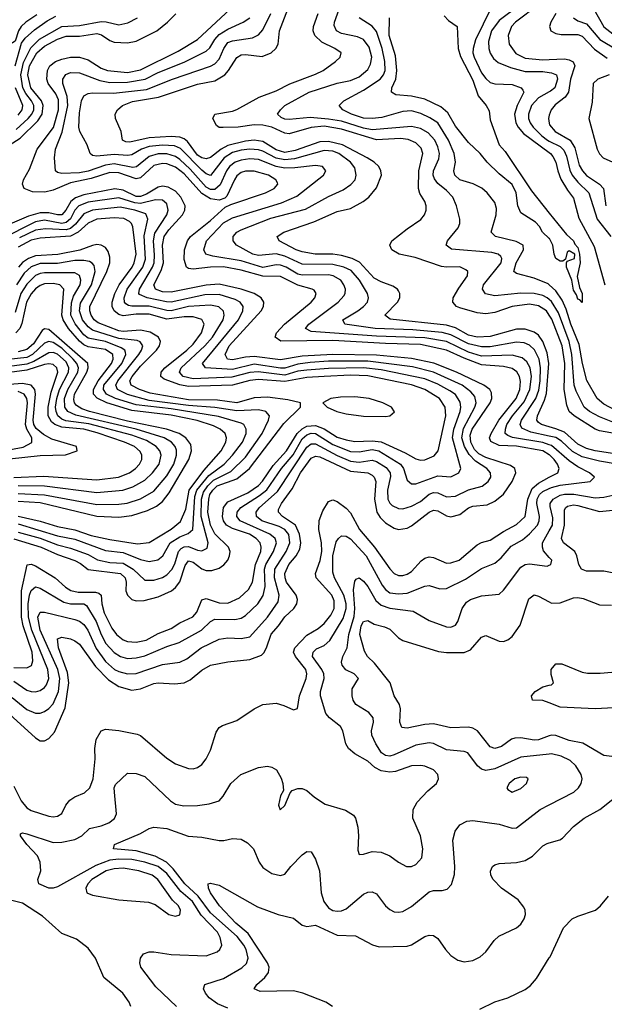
# Model space of a CAD drawing. Header units: inches. Extents: x 501365 to 657855, y 482276 to 547543.
# Tile 98 of 256: x 537577 to 540252, y 503160 to 507662. Entities that reach past the tile are written whole.
import ezdxf

# ---------------------------------------------------------------- set-up
doc = ezdxf.new("R2010")
doc.units = ezdxf.units.IN
doc.header["$MEASUREMENT"] = 0
doc.layers.add('A5530', color=7, linetype='Continuous')
doc.layers.add('A5540', color=7, linetype='Continuous')

msp = doc.modelspace()

# ---------------------------------------------------------------- linework, layer by layer
at = {"layer": 'A5530', "color": 5}
for points, elevation in [([(540000, 507783.8), (539990.6, 507770), (539950, 507729.7), (539845.9, 507650), (539827.4, 507630), (539812.1, 507590), (539816.5, 507550), (539847.5, 507507.5), (539890, 507485.2), (539970, 507477.5), (540000, 507479.1)], 1880), ([(539867.1, 507730), (539770, 507657.5), (539735.5, 507610), (539721.9, 507561.9), (539722.8, 507530), (539729.1, 507509.1), (539744.4, 507484.4), (539766, 507466), (539822.5, 507442.5), (539890, 507424.6), (539970, 507424.7), (540000, 507420.3)], 1860), ([(537656.2, 507683.8), (537605, 507650), (537583.5, 507630), (537571.6, 507610), (537555.9, 507564.1), (537531.3, 507548.7), (537510, 507548.7), (537490, 507560), (537470, 507582.6), (537413.7, 507690)], 2060), ([(537499.2, 507070), (537579.9, 507120.1), (537660.6, 507199.4), (537680.2, 507230), (537684.3, 507270), (537676.3, 507290), (537627.4, 507350), (537615, 507410), (537621.5, 507450), (537655, 507510), (537690, 507539.9), (537750, 507572.4), (537790, 507586.5), (537850, 507586.9), (537930, 507597.7), (537951.7, 507591.7), (537990, 507565.7), (538010, 507559.3), (538070, 507555.3), (538110, 507563.9), (538204, 507610), (538253.9, 507650), (538291.3, 507688.7)], 2020), ([(540000, 505671.6), (539970, 505689.7), (539850, 505711.8), (539770, 505714.3), (539733, 505733), (539726.3, 505750), (539733.2, 505770), (539769.7, 505830), (539847.7, 505930), (539864.4, 505970), (539867.4, 506007.4), (539863.2, 506030), (539851.3, 506051.3), (539830, 506066.5), (539790, 506075.2), (539690, 506083.2), (539610, 506113.3), (539530, 506151.1), (539410, 506176.9), (539250, 506180.3), (539010, 506194.5), (538772.4, 506192.4), (538745.2, 506210), (538752.3, 506230), (538788.6, 506270), (538911.1, 506370), (538927.1, 506390), (538934, 506410), (538924.2, 506424.2), (538915.8, 506430), (538850, 506447.5), (538770, 506487.8), (538690, 506488.4), (538590, 506516.4), (538510, 506531.5), (538449.2, 506530.8), (538370, 506521.5), (538350, 506523.5), (538340.8, 506530), (538330, 506564.5), (538330.7, 506610), (538344.2, 506650), (538358.9, 506670), (538450, 506742.9), (538516.3, 506803.7), (538542.9, 506817.1), (538702, 506870), (538741.8, 506890), (538758.5, 506910), (538756, 506916), (538748.8, 506930), (538714.8, 506950), (538650, 506968.7), (538610, 506969.1), (538590, 506962.7), (538570, 506947.1), (538559.2, 506930), (538524.7, 506855.3), (538515, 506845), (538490, 506835.8), (538450, 506841.8), (538410, 506866.9), (538330, 506956.8), (538290, 506987.7), (538250, 507002.6), (538230, 507004.3), (538190, 506995.4), (538130, 506939.1), (538110, 506934.6), (538030, 506961.6), (537990, 506962.4), (537904.4, 506935.6), (537810, 506915.2), (537730, 506881.4), (537692.6, 506872.6), (537635, 506875), (537597.7, 506890), (537589.3, 506910), (537593.9, 506930), (537622.4, 506977.6), (537656.6, 507070), (537731.6, 507168.4), (537755.1, 507250), (537755.2, 507295.2), (537741.9, 507321.9), (537707.3, 507370), (537701.9, 507390), (537703.9, 507430), (537714.9, 507450), (537740.7, 507470), (537770, 507481.8), (537810, 507489.5), (537850, 507490.9), (537890, 507478.5), (537950, 507439.9), (537978.9, 507430), (538070, 507420.5), (538130, 507431.8), (538302.3, 507517.7), (538390, 507571.3), (538539.9, 507710)], 1980), ([(540000, 505757.2), (539915.5, 505775.5), (539873.9, 505793.9), (539866.4, 505810), (539872.8, 505830), (539938.8, 505930), (539951.8, 505968.2), (539958.2, 506010), (539959.8, 506070), (539953, 506110), (539932.5, 506152.5), (539910, 506173.9), (539884.3, 506184.3), (539850, 506187.9), (539730, 506166.5), (539690, 506165.6), (539630, 506178.9), (539550, 506220.7), (539510, 506231.4), (539375.8, 506244.2), (539202.9, 506250), (539065.1, 506270), (539054.8, 506290), (539123.9, 506330), (539149.2, 506350), (539167.8, 506370), (539173.2, 506390), (539168.3, 506410), (539131.3, 506470), (539094.1, 506514.1), (539060.2, 506530), (539010, 506542.5), (538870, 506544.2), (538790, 506580.8), (538750, 506591), (538670, 506582.7), (538644.3, 506590), (538568.9, 506630), (538553.3, 506650), (538552.9, 506670), (538570.7, 506690), (538590, 506700.9), (538725.5, 506754.5), (538884.6, 506795.4), (538990, 506852.7), (539056.9, 506883.1), (539092.3, 506907.7), (539111.1, 506930), (539116.9, 506950), (539110, 506984), (539090.4, 507010), (539037.3, 507050), (539010, 507060.3), (538970, 507063.9), (538834.2, 507025.8), (538790, 507020.7), (538750, 507029), (538690, 507061.1), (538670, 507067.1), (538630, 507068.9), (538590, 507064.3), (538550, 507053.8), (538512.7, 507030), (538450, 506949.5), (538430, 506957.1), (538410, 506973.9), (538312.1, 507072.1), (538285, 507085), (538230, 507088.1), (538170, 507081.9), (538134.3, 507070), (538090, 507043.1), (538070, 507039.9), (538010, 507044.6), (537930, 507037.1), (537910, 507040.2), (537898.9, 507050), (537885, 507090), (537852.9, 507150), (537847.3, 507170), (537850, 507236.3), (537859.6, 507290), (537870, 507312.9), (537890, 507323.9), (537910, 507326.9), (538006.2, 507326.2), (538157.2, 507342.8), (538276.5, 507390), (538450, 507448.6), (538470, 507460.3), (538490, 507481.5), (538510.3, 507530), (538530, 507557.1), (538550, 507565.6), (538641.7, 507578.3), (538670, 507592), (538690, 507614.8), (538725.6, 507690)], 1940), ([(540000, 505799.9), (539964.5, 505810), (539950, 505820.4), (539943.1, 505830), (539945.3, 505850), (539978.5, 505921.5), (539987, 505953), (539997.7, 506090), (539990, 506139.1), (539970.9, 506190), (539950, 506218.4), (539930, 506233.5), (539890, 506246.8), (539850, 506247), (539730, 506213.1), (539670, 506210.6), (539630, 506218.7), (539570, 506252.1), (539530, 506264.2), (539271.7, 506291.7), (539247.1, 506310), (539305, 506370), (539316.1, 506390), (539316, 506410), (539310, 506422), (539305.3, 506430), (539283.5, 506443.5), (539230, 506462.6), (539199.2, 506479.2), (539132.2, 506552.2), (539097.6, 506570), (539050, 506583.7), (539010, 506588.9), (538928.8, 506588.8), (538870, 506600.1), (538841.3, 506610), (538763.9, 506650), (538755.1, 506670), (538785.4, 506690), (538922.8, 506737.2), (539030, 506784), (539090, 506798.7), (539148.9, 506830), (539174.7, 506850), (539210, 506892.2), (539231.5, 506950), (539229.3, 506970), (539219.5, 506990), (539198.3, 507010), (539166.1, 507030), (539053.1, 507090), (538990, 507104.9), (538950, 507102.5), (538837.1, 507062.9), (538790, 507053.9), (538750, 507066.3), (538690, 507103.9), (538650, 507110.2), (538610, 507106), (538530, 507086.7), (538499.2, 507070), (538450, 507031.9), (538430, 507025.3), (538410, 507029.2), (538390, 507042.9), (538344.5, 507104.5), (538330, 507117.2), (538310, 507125.2), (538270, 507127.1), (538170, 507120.9), (538081.2, 507101.2), (538062.4, 507102.4), (538047.3, 507110), (538042, 507150), (538014.8, 507210), (538014.6, 507230), (538024.4, 507250), (538048.1, 507270), (538093.1, 507286.9), (538212.4, 507307.6), (538390, 507366.9), (538470, 507381.4), (538515, 507410), (538532.9, 507430), (538570, 507488.9), (538590, 507500.3), (538610, 507502.7), (538686.1, 507493.9), (538727.1, 507510), (538749.2, 507530), (538759.9, 507550), (538766.3, 507610), (538803.3, 507710)], 1920), ([(540000, 506310.4), (539987, 506330), (539950, 506353.8), (539910, 506360.6), (539830, 506350.5), (539750, 506323), (539710, 506316), (539670, 506321.8), (539590, 506343.8), (539575.3, 506350), (539558.4, 506370), (539560.8, 506390), (539585.5, 506434.5), (539625.2, 506490), (539627.1, 506510), (539618.3, 506518.3), (539590, 506531.5), (539530.1, 506529.9), (539506.2, 506533.8), (539385.9, 506574.1), (539313.6, 506590), (539279.8, 506610), (539269.8, 506630), (539279.8, 506650), (539350, 506705.7), (539412.7, 506747.3), (539429, 506770), (539436, 506790), (539436.8, 506810), (539430.6, 506830), (539407, 506867), (539401.6, 506890), (539403.4, 506970), (539420.6, 507050), (539414.1, 507074.1), (539390, 507098.7), (539354, 507114), (539318.6, 507118.6), (539210, 507111.8), (539050, 507161.2), (538970, 507174.1), (538910.9, 507169.1), (538810, 507140.1), (538790, 507143.4), (538730.6, 507170.6), (538690, 507179.9), (538650, 507180.8), (538576.3, 507170), (538508.1, 507168.1), (538489.1, 507169.1), (538477.7, 507177.7), (538461.2, 507210), (538469.8, 507230), (538550, 507243.8), (538570, 507251.3), (538672, 507308), (538750, 507337), (538812.2, 507367.8), (538930, 507411.8), (538965, 507430), (539021.4, 507470), (539043.5, 507490), (539047.3, 507510), (539019.1, 507530), (538959, 507559), (538926.9, 507590), (538919.7, 507610), (538920.5, 507630), (538942.5, 507690)], 1880), ([(540000, 506381.5), (539990, 506390.6), (539970, 506400.8), (539930, 506408.9), (539870, 506411.9), (539750, 506398.5), (539707.8, 506407.8), (539693.6, 506430), (539699.6, 506450), (539779.3, 506550), (539783.4, 506570), (539778.4, 506578.4), (539765.7, 506590), (539736.6, 506596.6), (539552.3, 506612.3), (539528.2, 506630), (539534.5, 506650), (539582.3, 506710), (539590.9, 506730), (539590.9, 506750), (539574.9, 506810), (539558, 506850), (539530, 506880.5), (539490, 506912.3), (539474.1, 506934.1), (539468.8, 506950), (539469.9, 506970), (539494.3, 507025.7), (539497.2, 507050), (539490, 507080.3), (539475.9, 507110), (539445, 507145), (539410, 507163.7), (539370, 507173), (539190, 507158.1), (539150, 507165.2), (539050, 507197.5), (538990, 507207.5), (538906.3, 507213.7), (538810, 507205.1), (538790, 507207.3), (538773.9, 507213.9), (538757.2, 507230), (538769.8, 507250), (538790.7, 507270), (538901.2, 507330), (539030, 507371.5), (539090, 507382.9), (539130, 507399.9), (539170, 507433.4), (539182.4, 507457.6), (539187.5, 507490), (539176.2, 507536.2), (539150.4, 507570.4), (539122.9, 507582.9), (539050, 507597.9), (539025.7, 507610), (539015.4, 507635.4), (539016.7, 507650), (539038.7, 507710)], 1860), ([(539732.2, 507712.2), (539662.7, 507570), (539651.4, 507530), (539650.4, 507510), (539655.9, 507490), (539690, 507419), (539710, 507392.1), (539730, 507374.9), (539750, 507368.4), (539830, 507364.8), (539870.4, 507350.4), (539879.3, 507339.3), (539883.6, 507330), (539852.5, 507270), (539840.7, 507230), (539846.2, 507190), (539856.8, 507170), (539881.7, 507141.7), (540000, 507053.6)], 1840), ([(537555.9, 507450), (537585.1, 507554.9), (537602.2, 507577.8), (537644.3, 507615.7), (537703.5, 507656.5), (537742.7, 507677.3)], 2060), ([(537560.5, 507159.5), (537615.9, 507210), (537632.6, 507230), (537641.7, 507250), (537641.4, 507270), (537631.6, 507290), (537604.6, 507324.6), (537591.4, 507350), (537581.9, 507410), (537593.9, 507466.1), (537627.8, 507532.2), (537667.7, 507572.3), (537770, 507630.3), (537850, 507634.5), (537950, 507653.1), (537972.3, 507652.3), (538030, 507637.9), (538072.3, 507647.7), (538116.5, 507670)], 2040), ([(540000, 505718.3), (539970, 505728.5), (539832, 505752), (539810, 505759.7), (539798.7, 505770), (539798.9, 505790), (539805.6, 505810), (539832, 505850), (539885.3, 505914.6), (539911.4, 505970), (539917.7, 506030), (539912.4, 506070), (539897.7, 506097.7), (539876.1, 506116.1), (539830, 506127.6), (539690, 506123.3), (539630, 506141.3), (539530, 506190.2), (539430, 506206.6), (539210, 506214), (538910, 506236.2), (538884.6, 506250), (538900.5, 506270), (539033.6, 506370), (539060.5, 506399.5), (539066.6, 506410), (539067.3, 506430), (539060.4, 506450), (539046.4, 506470), (539010.7, 506490), (538990, 506494.4), (538870, 506492.9), (538850, 506498.4), (538796.2, 506530), (538770, 506539.3), (538750, 506540.5), (538690, 506528.9), (538590, 506558.7), (538460.4, 506580.4), (538428.4, 506590), (538419.6, 506610), (538430.9, 506650), (538510, 506732.4), (538550, 506755.3), (538775.2, 506824.8), (538845.1, 506854.9), (538967.6, 506950), (538977.2, 506970), (538962.4, 506990), (538930, 506995.1), (538836.4, 506983.6), (538790, 506982.9), (538750, 506991), (538670, 507021.8), (538630, 507024.7), (538590, 507019.8), (538562.1, 507010), (538537.4, 506990), (538523.6, 506970), (538493.8, 506906.2), (538470, 506885.5), (538450, 506885.9), (538430, 506896), (538357.7, 506977.7), (538310, 507023.1), (538290, 507036.1), (538250, 507048.2), (538210, 507047.6), (538170, 507036.7), (538111, 506989), (538094.4, 506985.6), (538010, 507002.6), (537970, 506996.8), (537890, 506968.6), (537850, 506961.4), (537770, 506957.8), (537750, 506962.6), (537740.8, 506970), (537736.5, 507030), (537740.4, 507070), (537772, 507148), (537797.6, 507270), (537793.9, 507310), (537774.1, 507370), (537775, 507390), (537788.6, 507411.4), (537810, 507420.1), (537850, 507418.9), (537943.8, 507383.8), (537990, 507374.5), (538070, 507376), (538150.9, 507389.1), (538210, 507420.1), (538330, 507466.7), (538430, 507517.8), (538446.6, 507533.4), (538469.4, 507570.6), (538490, 507594.2), (538530, 507618.8), (538599.8, 507650), (538629.3, 507670.7)], 1960), ([(540000, 506449.5), (539994.5, 506454.5), (539930, 506479.9), (539850, 506500.6), (539837.2, 506510), (539848.5, 506550), (539882, 506610), (539880.7, 506630), (539847.7, 506647.7), (539754.3, 506670), (539733.6, 506690), (539757.2, 506770), (539758.2, 506798.2), (539750, 506826.3), (539715, 506870), (539691.1, 506891.1), (539651.5, 506911.5), (539590, 506929.4), (539567.7, 506950), (539562.7, 506970), (539570.3, 507010), (539564.2, 507050), (539538.6, 507110), (539489.5, 507189.5), (539453.5, 507213.5), (539412, 507232), (539370, 507244.1), (539330, 507241.6), (539234.1, 507214.1), (539190, 507209.2), (539150, 507211.6), (539094.6, 507230), (539055.6, 507250), (539038.9, 507270), (539060.3, 507290), (539150, 507339.7), (539226.7, 507390), (539241.9, 507410), (539248.3, 507430), (539246.9, 507470), (539235.7, 507530), (539210, 507607.8), (539190, 507631.5), (539129.9, 507670)], 1840), ([(540000, 506661.4), (539968, 506690), (539955.3, 506715.3), (539936.5, 506736.5), (539870, 506779.1), (539856.3, 506810), (539848.4, 506870), (539830, 506908.2), (539770, 506956.8), (539715.3, 507010), (539683.1, 507050), (539630, 507099.8), (539570, 507175.5), (539535.7, 507235.7), (539502.9, 507262.9), (539430, 507298.1), (539370, 507311.7), (539297.8, 507317.8), (539278, 507330), (539279.9, 507350), (539297.8, 507390), (539303.1, 507430), (539295.7, 507495.7), (539267.9, 507590), (539269.5, 507669.5)], 1820), ([(539518.8, 507678.8), (539538.2, 507658.2), (539577.7, 507630), (539582.4, 507530), (539593.5, 507493.5), (539650, 507384.6), (539673.9, 507313.9), (539710.5, 507270), (539725.2, 507245.2), (539730, 507204), (539771, 507090), (539798.3, 507058.3), (539918.6, 506878.6), (540000, 506777.3)], 1820), ([(537570, 507225.5), (537587.9, 507250), (537591.5, 507270), (537557.6, 507350)], 2060), ([(540000, 507331.2), (539950, 507304.3), (539917.8, 507270), (539904.3, 507230), (539905.1, 507210), (539912.2, 507190), (539925.6, 507170), (539965.6, 507130), (539992.1, 507110), (540000, 507106.1)], 1860), ([(540000, 507224.4), (539995.5, 507210), (540000, 507187.8)], 1880), ([(537530, 504487), (537650, 504378), (537670, 504365), (537690, 504364.4), (537710, 504374.4), (537736, 504404), (537784.9, 504515.1), (537802.5, 504630), (537796.1, 504676.1), (537754.9, 504790), (537750, 504830.2), (537770, 504839), (537810, 504831.3), (537830, 504821.7), (537850, 504806.7), (537924.3, 504704.3), (537982.7, 504642.7), (538030, 504612.8), (538090, 504596.2), (538130, 504601.7), (538190, 504626.2), (538210, 504630.1), (538284.9, 504624.9), (538330, 504629.7), (538356.7, 504643.3), (538410, 504687.5), (538450, 504709.6), (538530, 504726.2), (538630, 504736.8), (538683.5, 504756.5), (538693.8, 504766.2), (538706.6, 504790), (538727.2, 504852.8), (538761.1, 504890), (538789.3, 504930.7), (538830.9, 504970), (538844.9, 504990), (538847.6, 505010), (538841.2, 505030), (538797.5, 505090), (538790.8, 505110), (538790.2, 505130), (538807.7, 505170), (538841.8, 505210), (538859.1, 505240.9), (538863.5, 505270), (538857.6, 505310), (538838.7, 505350), (538779, 505390), (538760.4, 505410), (538761.5, 505421.5), (538774.8, 505450), (538824.2, 505515.8), (538861.5, 505590), (538910, 505657.5), (538930, 505666.5), (538950, 505663.2), (539090, 505597.4), (539169.4, 505589.4), (539190, 505578.8), (539198.5, 505570), (539205.6, 505550), (539200.2, 505470), (539211.4, 505410), (539225.6, 505385.6), (539250, 505361.6), (539290, 505336.6), (539310, 505331), (539350, 505336.3), (539370, 505347.2), (539450, 505409.2), (539470, 505419.4), (539490, 505416.5), (539530, 505392.9), (539550, 505389.2), (539590, 505399.6), (539630, 505429.1), (539650, 505437.9), (539716, 505444), (539750, 505460.8), (539790, 505492.4), (539830, 505549.5), (539846.8, 505590), (539841.9, 505610), (539822.6, 505622.6), (539710, 505659.9), (539676.9, 505676.9), (539657.1, 505697.1), (539640.7, 505730), (539638.3, 505761.7), (539647.2, 505790), (539729.9, 505910), (539736.8, 505930), (539735.2, 505955.2), (539727.1, 505970), (539700.2, 505990), (539575.5, 506050), (539471, 506091), (539370, 506112.7), (539210, 506127.1), (539010, 506130.9), (538870, 506123.8), (538770, 506106.3), (538650, 506121.9), (538610, 506119), (538550, 506106.1), (538527.2, 506110), (538516.4, 506130), (538535.7, 506170), (538681, 506330), (538692.2, 506350), (538693.6, 506370), (538681.9, 506390), (538649.2, 506410), (538590, 506430), (538490, 506451.7), (538430, 506448.1), (538270, 506415.4), (538230, 506417.3), (538198.8, 506430), (538190.7, 506450), (538224.6, 506515.4), (538234.8, 506550), (538230.6, 506630), (538238.2, 506670), (538259.2, 506700.8), (538322.3, 506770), (538332.8, 506790), (538334.4, 506810), (538315, 506850), (538290, 506877.5), (538256, 506896), (538230, 506900.2), (538210, 506896.3), (538156.6, 506863.4), (538130, 506853.2), (538110, 506853.8), (538050, 506881.9), (538012.3, 506887.7), (537870, 506860.4), (537832.6, 506847.4), (537810.6, 506830), (537788.1, 506790), (537770, 506769.5), (537750, 506768.7), (537710, 506778.1), (537670, 506777.9), (537617.5, 506762.5), (537510, 506718.1)], 2020), ([(537542.4, 504562.4), (537610, 504507.4), (537650, 504491.1), (537670, 504491.2), (537690, 504497.7), (537710, 504511.8), (537730, 504534.2), (537755, 504590), (537760, 504650), (537750.8, 504690.8), (537670, 504870.7), (537660.3, 504930), (537670, 504952.1), (537690, 504952.4), (537830, 504919.4), (537850, 504911), (537870, 504895.8), (537889, 504870), (537926.6, 504786.6), (537970, 504727.1), (538011.2, 504691.2), (538030, 504680.9), (538070, 504670.7), (538110, 504671.9), (538230, 504713.7), (538310, 504723.8), (538341.2, 504738.8), (538406.9, 504790), (538490, 504829.5), (538530, 504836), (538590, 504831.5), (538630, 504839.8), (538710.8, 504930), (538760, 505000), (538764.6, 505030), (538742.8, 505110), (538743.9, 505150), (538796.8, 505230), (538813.4, 505270), (538807.7, 505307.7), (538790, 505330), (538763.6, 505343.6), (538685.4, 505370), (538660.9, 505390), (538659, 505410), (538673.2, 505430), (538755.8, 505504.2), (538890, 505706.3), (538910, 505721.8), (538930, 505721.8), (539030, 505668.5), (539090, 505643), (539130, 505639.1), (539190, 505648.1), (539210, 505641.8), (539253.4, 505613.5), (539271.9, 505590), (539273.2, 505573.2), (539259.7, 505510), (539261.3, 505470), (539270, 505451), (539280.9, 505440.9), (539310, 505426.7), (539330, 505425.1), (539370, 505437), (539410, 505459.1), (539450, 505492.2), (539470, 505500.2), (539490, 505498.1), (539530, 505480.5), (539570, 505483.1), (539630, 505511.3), (539692, 505528), (539719.9, 505550), (539731.8, 505570), (539731, 505590), (539713.9, 505610), (539662.7, 505642.7), (539633.2, 505673.2), (539612.3, 505710), (539599, 505750), (539607.8, 505792.2), (539659.9, 505890), (539664.9, 505910), (539658.7, 505938.7), (539640.8, 505960.8), (539601.3, 505990), (539470, 506050.4), (539374.5, 506074.5), (539170, 506100), (538990, 506099.6), (538906.5, 506093.5), (538850, 506087), (538790, 506069), (538770, 506068.5), (538650, 506087.1), (538550, 506061.7), (538426.9, 506070), (538414, 506090), (538577.6, 506290), (538598.2, 506330), (538599.2, 506350), (538585, 506370), (538562.7, 506382.7), (538490, 506405.2), (538423.7, 506403.7), (538270, 506370.6), (538249, 506371), (538160.3, 506390), (538125.3, 506405.3), (538121.8, 506410), (538124.8, 506430), (538185.2, 506530), (538192.7, 506550), (538194.5, 506585.5), (538189.1, 506650), (538194.6, 506685.4), (538250.3, 506770), (538256.6, 506790), (538250, 506819.4), (538230, 506836), (538197.8, 506837.8), (538130, 506821.3), (538104, 506824), (538030, 506846.9), (537890, 506826.6), (537848.2, 506810), (537830, 506790), (537808.9, 506751.1), (537790, 506734.5), (537770, 506730.3), (537690, 506744.2), (537650, 506736.7), (537490, 506657.1)], 2040), ([(537550, 504637.4), (537610, 504596.4), (537630, 504589.6), (537650, 504588.6), (537670, 504595), (537690, 504608.3), (537699.3, 504620.7), (537710.8, 504650), (537706.4, 504690), (537632.7, 504870), (537616.9, 504930), (537616.2, 504990), (537621.4, 505030), (537630, 505052.1), (537650, 505067.8), (537670, 505062.7), (537779, 504999), (537810, 504991), (537870, 504990.1), (537883.3, 504983.3), (537927.2, 504910), (537950.3, 504850), (537971.5, 504810), (538010, 504768.1), (538038.5, 504750), (538070, 504740.8), (538110, 504743.4), (538150, 504753.1), (538250, 504796), (538306.1, 504813.9), (538408.6, 504870), (538450, 504910.1), (538470, 504920.4), (538561.4, 504918.6), (538590, 504925.5), (538610, 504936.8), (538666.9, 504990), (538691.3, 505028.7), (538700.4, 505070), (538697.1, 505150), (538703.5, 505170), (538738.8, 505230), (538752, 505270), (538746, 505290), (538721.1, 505310), (538585.7, 505370), (538569.9, 505390), (538572.5, 505410), (538589, 505431), (538674.6, 505485.4), (538707.4, 505512.6), (538775.3, 505610), (538827.6, 505672.4), (538870, 505744.4), (538890, 505763.7), (538910, 505771.3), (538930, 505769.8), (539010, 505719.2), (539090, 505688), (539130, 505685.2), (539190, 505696.1), (539219.3, 505690), (539319, 505630), (539333.1, 505610), (539350, 505556.1), (539370, 505538.9), (539390, 505538.8), (539490, 505576.6), (539550, 505571.9), (539586, 505590), (539595.2, 505610), (539556.5, 505750), (539563, 505790), (539592, 505870), (539595.4, 505890), (539592.6, 505912.6), (539570, 505947.1), (539545.3, 505965.3), (539490, 505994.8), (539430, 506019.8), (539230, 506061.2), (539150, 506070), (538990, 506066.7), (538890, 506059.2), (538850, 506053.8), (538790, 506036.8), (538668.5, 506051.5), (538630, 506048), (538546.9, 506026.9), (538370, 506020), (538324.7, 506030), (538307.4, 506050), (538315.2, 506070), (538424.7, 506170), (538458.9, 506210), (538507.7, 506290), (538513.2, 506310), (538509.5, 506329.5), (538488.1, 506348.1), (538450, 506356.4), (538350, 506349.5), (538270, 506330.7), (538250, 506331.7), (538170, 506351.2), (538090, 506351.9), (538074.4, 506354.4), (538062.3, 506362.3), (538056.2, 506370), (538055.2, 506390), (538069.5, 506430), (538140, 506530), (538153.3, 506566.7), (538146.4, 506673.6), (538162.7, 506750), (538153.4, 506773.4), (538103.4, 506790), (538036, 506804), (537910, 506790.4), (537870, 506773.2), (537833, 506727), (537810, 506707.1), (537790, 506700.3), (537694.8, 506705.2), (537650, 506698.9), (537576.1, 506663.9)], 2060), ([(537550, 504699.6), (537610, 504698.5), (537630.7, 504709.3), (537637, 504730), (537634.7, 504770), (537593.3, 504890), (537585.5, 504930), (537585.6, 505050), (537611.6, 505168.4), (537630, 505172), (537650, 505164.5), (537739, 505110), (537786.6, 505066.6), (537811.4, 505051.4), (537844, 505044), (537924.6, 505044.6), (537939.6, 505039.6), (537950.4, 505030), (537952.2, 504990), (537963.3, 504950), (537999.1, 504879.1), (538019.6, 504850), (538050, 504826.2), (538070, 504818.2), (538110, 504815), (538155.2, 504824.8), (538210, 504855.7), (538270, 504877.9), (538310, 504903.9), (538369.4, 504930.6), (538386.8, 504953.2), (538410.7, 505009.3), (538430, 505014.4), (538490, 504995.5), (538530, 504994.2), (538582.2, 505017.8), (538623.5, 505056.5), (538641.8, 505090), (538656.2, 505170), (538680.2, 505230), (538682.2, 505250), (538676.8, 505270), (538659.2, 505290), (538628.1, 505310), (538550, 505335.3), (538522.6, 505350), (538509, 505370), (538505.4, 505390), (538509.3, 505430.7), (538530, 505457.5), (538621.1, 505498.9), (538670, 505531.8), (538688.3, 505551.7), (538737, 505623), (538797.4, 505690), (538846.8, 505770), (538868.7, 505791.3), (538890, 505802.5), (538930, 505806), (538970, 505790.4), (539030, 505753.4), (539070, 505739.9), (539110, 505732.3), (539190, 505736.7), (539230, 505731.8), (539341.1, 505681.1), (539390, 505653.8), (539410, 505648.1), (539430, 505649.6), (539472.5, 505667.5), (539491.5, 505690), (539525.8, 505850), (539523.4, 505890), (539497.3, 505930), (539430, 505970.2), (539370, 505991.3), (539170, 506033.5), (539090, 506035.8), (538969.2, 506030.8), (538890, 506025), (538790, 506006.9), (538670, 506016.5), (538630, 506011.3), (538550, 505990.7), (538350, 505984.5), (538310, 505991.5), (538238, 506018), (538223.5, 506030), (538223.9, 506050), (538241.6, 506070), (538341.3, 506150), (538370, 506178.4), (538408.1, 506230), (538420.4, 506270), (538410.9, 506290.9), (538370, 506303), (538330, 506303), (538250, 506292.9), (538170, 506315.9), (538110, 506315.7), (538050, 506307.9), (538030, 506312.9), (538008.7, 506330), (538000.6, 506350), (538000.6, 506370), (538012.5, 506410), (538032.6, 506450), (538091.5, 506530), (538101.1, 506550), (538109.4, 506590), (538094.7, 506714.7), (538089.3, 506729.3), (538079.5, 506739.5), (538053.1, 506753.1), (538010, 506756.3), (537929.9, 506750.1), (537890, 506731.4), (537844.3, 506690), (537810, 506672.2), (537670, 506663.2), (537630, 506653.6), (537570, 506621.2)], 2080), ([(537550, 505287.4), (537675, 505250), (537750, 505215.9), (537830, 505188.9), (537855.4, 505175.4), (537890, 505147.9), (538037.5, 505130), (538060.1, 505110), (538064.5, 505090), (538063.2, 505050), (538070.1, 505030.1), (538090, 505010.7), (538110, 505003.8), (538145.9, 505005.9), (538210, 505022), (538271.1, 505050), (538290, 505065.2), (538309.1, 505090.9), (538334.7, 505165.3), (538350, 505187), (538370, 505181.1), (538410, 505150.1), (538430, 505143.8), (538456.7, 505143.3), (538490, 505153.1), (538511.4, 505168.6), (538528.8, 505190), (538537.6, 505210), (538539.9, 505230), (538532.2, 505250), (538470.1, 505310.1), (538449.7, 505350), (538437.6, 505410), (538441.6, 505470), (538447.3, 505490), (538459.9, 505510), (538480.8, 505530), (538570, 505562.3), (538627.7, 505610), (538785.3, 505814.7), (538861.4, 505890), (538862.4, 505910), (538804.1, 505924.1), (538710, 505936.3), (538650, 505932.7), (538570, 505910.5), (538482.3, 505922.3), (538350, 505924), (538173.2, 505953.2), (538125.6, 505970), (538087.3, 505990), (538080.9, 506010), (538092.3, 506030), (538130, 506077.4), (538203.2, 506150), (538216.5, 506170), (538220.7, 506190), (538211.7, 506210), (538173.3, 506233.3), (538130, 506242.5), (538050, 506235.4), (538030, 506238.6), (537936.2, 506276.2), (537917.7, 506290), (537903.6, 506310), (537897.4, 506330), (537897.9, 506350), (537975.8, 506510), (537989.3, 506550), (537990, 506575.1), (537982.4, 506602.4), (537970, 506619.5), (537950.3, 506630.3), (537930, 506633), (537910, 506629.6), (537851.5, 506608.5), (537751.9, 506588.1), (537650, 506581.7), (537617.3, 506570), (537590, 506551.2), (537571.7, 506530)], 2120), ([(537570, 505319), (537670, 505291), (537750, 505260.6), (537810, 505246), (537890, 505217), (537932.5, 505192.5), (537990, 505180), (538050, 505176.5), (538096.5, 505150), (538150, 505098.4), (538190, 505099.3), (538230, 505111.7), (538250, 505122.7), (538273, 505147), (538286.5, 505173.5), (538304, 505230), (538316.1, 505243.9), (538330, 505252), (538350, 505252.3), (538390, 505236.5), (538410, 505233.3), (538434.2, 505245.8), (538439.3, 505270), (538407, 505390), (538409.5, 505470), (538418, 505502), (538437.4, 505530), (538463.5, 505556.5), (538543.6, 505596.4), (538610, 505660.6), (538685.9, 505770), (538715.9, 505830), (538719.2, 505850), (538703.5, 505870), (538670, 505878.4), (538570, 505872.7), (538470, 505888.7), (538350, 505897), (538170, 505920.9), (538070, 505948.2), (538024.5, 505970), (538017, 505990), (538025.3, 506010), (538122.4, 506130), (538135, 506150), (538139.9, 506170), (538128, 506188), (538114.3, 506194.3), (538030, 506203.8), (537910, 506242.3), (537890, 506258), (537864.9, 506290), (537850.6, 506330), (537855, 506365), (537905.4, 506450), (537921.8, 506510), (537917.1, 506537.1), (537909, 506549), (537895.9, 506555.9), (537870, 506561.2), (537830, 506560.8), (537750, 506546.9), (537670, 506546.5), (537630, 506532.3), (537597.9, 506502.1), (537562.3, 506450)], 2140), ([(537570, 505356), (537750, 505301.9), (537830, 505286.1), (537970, 505234), (538050, 505225.8), (538130, 505194.1), (538170, 505184.4), (538208.5, 505191.5), (538232.3, 505210), (538265.4, 505270), (538310, 505296.8), (538348.2, 505311.8), (538368.5, 505330), (538378.7, 505481.3), (538386.9, 505510), (538442.2, 505577.8), (538513.2, 505630), (538550.9, 505670), (538595.8, 505730), (538613.1, 505770), (538613.8, 505790), (538602, 505810), (538590, 505816.6), (538486.9, 505846.9), (538270, 505881.9), (538110, 505900.3), (538016, 505930), (537974.4, 505950), (537959.8, 505970), (537962.6, 505990), (538044, 506090), (538062.5, 506130), (538060.4, 506140.4), (538057.5, 506150), (538041.3, 506161.3), (537970, 506190.7), (537890, 506204.8), (537870, 506220.9), (537830.7, 506270.7), (537811.6, 506310), (537813.6, 506366.5), (537823.1, 506396.9), (537854.2, 506450), (537857.2, 506470), (537851.3, 506491.3), (537830, 506503.6), (537690, 506504.3), (537670, 506501.6), (537650, 506492.2), (537610, 506453), (537582.4, 506410), (537556.7, 506323.3)], 2160), ([(537570, 505391.1), (537670, 505369.2), (537750, 505343.6), (537830, 505329.2), (537903.6, 505303.6), (537990, 505285.1), (538115.3, 505264.7), (538170, 505270.9), (538270, 505332.2), (538312.5, 505367.5), (538336.8, 505423.2), (538352.7, 505510), (538419, 505601), (538498, 505690), (538519.5, 505730), (538523.7, 505750), (538517.6, 505770), (538494.9, 505790), (538464.3, 505804.3), (538388.5, 505828.5), (538270, 505852.7), (538090, 505874.2), (537975.3, 505910), (537931.2, 505931.2), (537914.6, 505950), (537915.4, 505970), (537935.4, 506010), (537996.4, 506090), (538005.2, 506110), (538002.6, 506130), (537970, 506153.5), (537890, 506165.6), (537870, 506175.3), (537850, 506192.1), (537800.6, 506250), (537775.8, 506290), (537769.1, 506310), (537778.3, 506430), (537761.2, 506450), (537730, 506455.7), (537690, 506454.4), (537670, 506446.5), (537649.4, 506430.6), (537630, 506408.3), (537608.7, 506370), (537586.9, 506273.1), (537577.7, 506250), (537559, 506230)], 2180), ([(537570, 505459.6), (537670, 505453.3), (537930, 505392.1), (538030, 505387.2), (538090, 505394.1), (538162.2, 505417.8), (538202.4, 505437.6), (538230, 505457.9), (538261.4, 505498.6), (538350.2, 505650), (538362.7, 505690), (538359.5, 505719.5), (538337.5, 505750), (538306, 505770), (538248.3, 505790), (538070, 505825.2), (537896.9, 505870), (537861.9, 505881.9), (537837.2, 505897.2), (537827.4, 505910), (537824.7, 505924.7), (537827.9, 505950), (537883.5, 506050), (537890.2, 506070), (537888.8, 506090), (537710, 506244.6), (537690, 506248), (537680.1, 506239.9), (537639.9, 506180.1), (537610, 506154.3), (537570, 506142.3)], 2220), ([(537570, 505495), (537690, 505489.2), (537930, 505445.5), (538030, 505446.7), (538068.6, 505451.4), (538130, 505470.4), (538190, 505505.9), (538250, 505575.5), (538282.1, 505630), (538294.9, 505670), (538293.7, 505693.7), (538287.6, 505710), (538271.2, 505730), (538238.2, 505750), (538109.8, 505789.8), (537833.8, 505853.8), (537796.6, 505870), (537783.8, 505890), (537782.4, 505930), (537796.9, 505970), (537842.8, 506050), (537845.6, 506070), (537837.8, 506090), (537821.2, 506110), (537770, 506159), (537730, 506185.6), (537710, 506189.7), (537690, 506182), (537635, 506130), (537610, 506117.4), (537510, 506106.7)], 2240), ([(537570, 505531.9), (537690, 505529.8), (537930, 505499.8), (538049.4, 505510.6), (538094.9, 505525.1), (538150, 505556.5), (538185.2, 505590), (538214.5, 505630), (538223.9, 505670), (538218.2, 505690), (538202, 505710), (538156.8, 505736.8), (538090, 505761.7), (537893.5, 505813.5), (537787.5, 505827.5), (537770, 505834.8), (537752, 505850), (537743.6, 505870), (537741.6, 505890), (537746.8, 505930), (537759.7, 505970), (537800.2, 506050), (537802.2, 506070), (537790, 506096.6), (537750, 506132.6), (537730, 506140.3), (537710, 506139), (537641.3, 506098.7), (537610, 506087.1), (537530, 506076.5)], 2260), ([(537550, 505568.9), (537685.5, 505574.5), (537930, 505557.4), (538029.7, 505570), (538079.5, 505590), (538107, 505610), (538125.3, 505630), (538135.3, 505650), (538136.4, 505670), (538127.6, 505687.6), (538101.8, 505710), (538056.3, 505730), (537932.2, 505772.2), (537870, 505789.7), (537770, 505797.8), (537737.4, 505810), (537722.2, 505822.2), (537706.7, 505850), (537707.3, 505890), (537721.2, 505958.8), (537751.3, 506050), (537746.4, 506070), (537730, 506084.4), (537710, 506087.9), (537690, 506084.4), (537610, 506059.7), (537530, 506048.1)], 2280), ([(537530, 505654.4), (537670, 505669.1), (537787.3, 505672.7), (537839.8, 505690), (537836.8, 505710), (537724, 505744), (537685.6, 505765.6), (537652.5, 505792.5), (537641.8, 505810), (537638.2, 505830), (537649.5, 505950), (537646.2, 505970), (537630.3, 505990.3), (537590, 505998.6), (537510, 505992.5)], 2320), ([(537510, 505692.4), (537592.9, 505707.1), (537632.2, 505727.8), (537632.4, 505750), (537609, 505789), (537604, 505810), (537612.5, 505910), (537609.7, 505930), (537597.7, 505950), (537570, 505961.3)], 2340), ([(537550, 504157.7), (537584.1, 504090), (537610, 504057.8), (537630, 504045.5), (537710, 504020.2), (537730, 504017.1), (537750, 504020.2), (537770, 504032.2), (537788.1, 504070), (537806.4, 504093.6), (537830, 504108.8), (537873.3, 504126.7), (537897.6, 504150), (537913.5, 504190), (537922.3, 504282.3), (537920.5, 504330), (537927.4, 504370), (537949.3, 504410.8), (537970, 504418.2), (538030, 504411.8), (538115.2, 504395.2), (538130, 504388.5), (538250, 504285.7), (538290, 504259.4), (538350, 504237.1), (538370, 504235.9), (538390, 504241.8), (538410, 504256.5), (538430, 504281.7), (538450, 504322), (538476.1, 504403.9), (538490, 504424.7), (538505.3, 504434.7), (538570, 504456.8), (538650, 504511.3), (538690, 504530.1), (538750, 504535.8), (538785.9, 504525.9), (538830, 504506), (538848.3, 504511.7), (538856.4, 504570), (538888, 504650), (538890.7, 504670), (538886.6, 504690), (538839.2, 504750), (538830.3, 504770), (538835.6, 504790), (538890, 504847.7), (538942.4, 504877.6), (538970, 504900.6), (539000.7, 504939.3), (539016.1, 504970), (539015.9, 505004.2), (539005.3, 505030), (538934, 505110), (538929.9, 505130), (538951.4, 505188.6), (538959.8, 505230), (538957.8, 505270), (538945.8, 505330), (538947.7, 505372.3), (538963.7, 505416.3), (538990, 505458.7), (539010, 505466.5), (539030, 505459.2), (539070, 505428.1), (539090, 505407.1), (539131.7, 505330), (539199.9, 505250), (539270, 505151.3), (539290.2, 505130), (539310, 505120.7), (539330, 505120.1), (539350, 505126), (539370, 505138.7), (539413.2, 505186.8), (539430, 505199.8), (539450, 505205.4), (539470, 505202.8), (539530, 505177.2), (539550, 505177.5), (539588.2, 505190), (539670, 505260.2), (539690, 505271.4), (539730, 505282.3), (539790, 505322), (539850, 505352.8), (539889.4, 505390.6), (539902.3, 505470), (539921.9, 505518.1), (539950, 505543), (540000, 505569.5)], 1980), ([(538294.8, 503150), (538199.8, 503239.8), (538131.1, 503330), (538126.3, 503350), (538129.6, 503370), (538143.7, 503390), (538170, 503399.6), (538190, 503400.2), (538270, 503387.2), (538430, 503381.5), (538479.9, 503400.1), (538492.2, 503410), (538501.1, 503430), (538494.6, 503465.4), (538481.8, 503490), (538407.8, 503567.8), (538367.9, 503630), (538314.9, 503674.9), (538250, 503757.9), (538210.4, 503790.4), (538150.1, 503809.9), (538090, 503822.2), (538030, 503823.3), (537990, 503818.3), (537925.5, 503794.5), (537750, 503697.3), (537730, 503690.8), (537710, 503690.9), (537664, 503710), (537660.3, 503730), (537674.5, 503770), (537671.5, 503810), (537658.1, 503838.1), (537609.9, 503890), (537580.3, 503930), (537581, 503939), (537590, 503944.2), (537610, 503939.1), (537730, 503900.1), (537770, 503901), (537830, 503913.6), (537860.7, 503930), (537896.6, 503963.4), (537950, 503976.1), (537984.4, 503990), (538010.5, 504009.5), (538019.9, 504030), (538010.6, 504129.4), (538009.9, 504150.1), (538015.2, 504164.8), (538070, 504216), (538110, 504215.2), (538150, 504201.8), (538266.4, 504090), (538290, 504075), (538327.3, 504067.3), (538390.6, 504069.4), (538444.2, 504075.8), (538489.8, 504090.2), (538508, 504112), (538543.1, 504170), (538588.4, 504210), (538670, 504242), (538710, 504248), (538730, 504243.6), (538751.3, 504231.3), (538773.3, 504193.3), (538781.1, 504170), (538783.4, 504136.6), (538770, 504112.7), (538760.4, 504070), (538768.5, 504048.5), (538790, 504068.5), (538814, 504126), (538823.1, 504136.9), (538850, 504146.3), (538870, 504146.3), (538890, 504137.4), (538926.1, 504106.1), (538974.7, 504074.7), (539066.8, 504046.8), (539103.8, 504023.8), (539114, 504010), (539124.1, 503970), (539127.5, 503930), (539123.9, 503863.9), (539130, 503844.9), (539150, 503845.7), (539190, 503857.8), (539230, 503854.7), (539270, 503839.1), (539310, 503809.1), (539347.3, 503790), (539370, 503790.2), (539390, 503799.6), (539416.4, 503830), (539421.6, 503870), (539410.5, 503930.5), (539375.1, 504010), (539377.7, 504050), (539395.6, 504084.4), (539444.1, 504135.9), (539483.6, 504170), (539493, 504190), (539489.7, 504210), (539470, 504231.6), (539430, 504248.9), (539411.6, 504251.6), (539370, 504249.8), (539296.1, 504223.9), (539270, 504220.7), (539230, 504227.5), (539201.9, 504241.9), (539170, 504271.2), (539110, 504304.5), (539081.5, 504330), (539069.4, 504350), (539055.7, 504410), (539044.7, 504430), (538994.5, 504470), (538977, 504490), (538953.9, 504570), (538952.9, 504590), (538970.3, 504650), (538967.9, 504670), (538958.8, 504690), (538917.2, 504750), (538918.9, 504770), (538935.5, 504784.5), (538970, 504800.3), (538996.3, 504823.7), (539056.2, 504923.7), (539070, 504970), (539070, 504991.1), (539060.3, 505030), (539017.4, 505110), (539010, 505135.1), (539009.6, 505209.6), (539025.2, 505274.8), (539035.4, 505290), (539050, 505301), (539070, 505299.8), (539090, 505287.3), (539162.5, 505210), (539235.4, 505075.4), (539250, 505055.6), (539270, 505041.6), (539310, 505035.7), (539350, 505040.1), (539430, 505070.8), (539450, 505074.3), (539499.7, 505059.7), (539530, 505061.4), (539616.1, 505103.9), (539690, 505152.3), (539750, 505176.6), (539779.3, 505200.7), (539826.1, 505253.9), (539877.3, 505282.7), (539910, 505311), (539945.2, 505350), (539954.2, 505370), (539955.6, 505390), (539943, 505450), (539945.1, 505470), (539954.6, 505490), (539970, 505504.2), (540000, 505518.4)], 1960), ([(540000, 505202.7), (539973.7, 505233.7), (539968.3, 505250), (539968.9, 505268.9), (540000, 505324.5)], 1940), ([(540000, 504303.4), (539870, 504289.9), (539750, 504235.6), (539710, 504228.5), (539690, 504235.3), (539671.4, 504250), (539627.3, 504310), (539610, 504316.2), (539530, 504322.5), (539470, 504351.8), (539450, 504355.7), (539390, 504344.7), (539290, 504299.7), (539270, 504294.8), (539250, 504297.5), (539231.8, 504310), (539206.8, 504350), (539188.7, 504390), (539186.8, 504410), (539195, 504450), (539194.1, 504470), (539174.3, 504494.3), (539115.1, 504530), (539103.2, 504550), (539097.3, 504570), (539098.2, 504601.8), (539127.3, 504650), (539107.3, 504670), (539069.3, 504689.3), (539052.4, 504710), (539050, 504724), (539055.4, 504750), (539075.1, 504790), (539082.2, 504850), (539107, 504933), (539110.2, 504970), (539104.6, 505055.4), (539110, 505094.9), (539116.3, 505103.7), (539130, 505110.2), (539150, 505095.1), (539170, 505070.7), (539206.7, 505006.7), (539230, 504984.1), (539270, 504971.1), (539376.8, 504956.8), (539450, 504914.4), (539530, 504885.8), (539550, 504883.5), (539570, 504893.1), (539581.2, 504910), (539600.6, 504970), (539621.5, 504998.5), (539639.7, 505010), (539690, 505026.8), (539770, 505034.7), (539790, 505052.6), (539870, 505159), (539890, 505170.1), (539910, 505173.6), (539990, 505163.6), (540000, 505167.4)], 1940), ([(540000, 504386.5), (539950, 504369.2), (539930, 504367), (539870, 504377.9), (539842.8, 504377.2), (539827.5, 504372.5), (539781.7, 504338.3), (539750, 504329.9), (539730, 504336.3), (539671.6, 504410), (539650, 504421.9), (539630, 504426.7), (539550, 504423.2), (539470, 504442), (539430, 504438.6), (539350, 504421.7), (539325.3, 504425.3), (539316.8, 504450), (539318.7, 504510), (539314.2, 504530), (539289.8, 504570), (539271.9, 504630), (539200, 504720), (539168.7, 504750), (539155, 504775), (539133.4, 504850), (539139.8, 504890), (539150, 504910.1), (539170, 504914.6), (539198.3, 504898.3), (539245.8, 504885.8), (539270, 504874.6), (539310, 504835.6), (539330, 504823.7), (539493.1, 504773.1), (539530, 504767.8), (539610, 504767.7), (539639.9, 504780.1), (539690, 504838.5), (539710, 504845.8), (539770, 504819.7), (539790, 504818.4), (539810, 504825.6), (539830, 504841.2), (539867.3, 504892.7), (539906.7, 505013.3), (539930, 505032), (539950, 505026.4), (540000, 504999.8)], 1920), ([(540000, 504537.4), (539970, 504548.6), (539923.7, 504550), (539918, 504570), (539935.4, 504590), (539970, 504611.1), (540000, 504618.6)], 1880), ([(538530, 503142.1), (538482.3, 503162.3), (538443.9, 503190), (538426.6, 503210), (538418.4, 503230), (538424.4, 503250), (538510, 503278), (538593.8, 503326.2), (538614.3, 503345.7), (538622, 503370), (538613, 503410), (538603, 503430), (538572.2, 503470), (538450, 503578.3), (538394.3, 503654.3), (538332.4, 503710), (538279.7, 503779.7), (538249.4, 503809.4), (538196.6, 503836.6), (538110, 503862.1), (538005.6, 503870), (538011.2, 503890), (538130, 503941.3), (538170, 503964.2), (538190, 503968.9), (538250, 503962.8), (538348.1, 503928.1), (538410, 503923.2), (538490, 503908.3), (538511.7, 503908.3), (538550, 503917.3), (538590, 503914.9), (538618.5, 503898.5), (538646.5, 503870), (538672.3, 503810), (538690, 503785.5), (538730, 503757.6), (538770, 503748), (538790, 503754.4), (538818, 503790), (538870, 503843), (538890, 503858), (538910, 503857.3), (538930, 503822.8), (538948.4, 503770), (538956.6, 503670), (538968.2, 503630), (538990, 503601.4), (539010, 503588.9), (539030, 503585), (539050, 503586.7), (539070, 503595.8), (539150, 503663.5), (539170, 503672.9), (539190, 503674.4), (539210, 503664.6), (539250.1, 503610.1), (539270, 503592.7), (539290, 503582.8), (539310, 503580.2), (539330, 503584.7), (539370, 503606.8), (539450, 503674.3), (539470, 503679.7), (539510, 503680.2), (539533.2, 503686.8), (539552.5, 503707.5), (539566.3, 503753.7), (539567.9, 503790), (539558.6, 503910), (539568.7, 503951.3), (539590, 503979.6), (539623.1, 503996.9), (539650, 503999.7), (539770, 503983), (539830, 503964.9), (539850, 503966.3), (539957.7, 504050), (540000, 504071.9)], 1940), ([(539008.1, 503150), (538977.7, 503170), (538872.4, 503210), (538830, 503220.9), (538677.5, 503217.5), (538649.8, 503229.8), (538661.4, 503250), (538697.9, 503282.1), (538715, 503305), (538718.4, 503330), (538710.7, 503350), (538622.8, 503482.8), (538565.1, 503530), (538490.6, 503610), (538449.9, 503670), (538440.4, 503690), (538439, 503710), (538450, 503714), (538490, 503704.6), (538665.5, 503605.5), (538759.1, 503570), (538830, 503553.4), (538870, 503521.1), (538890, 503516), (538930, 503521.4), (539030, 503476.4), (539112.6, 503472.6), (539191.8, 503431.8), (539221.8, 503421.8), (539350, 503425.2), (539370, 503431.2), (539430, 503469.2), (539450, 503475.9), (539470, 503474.4), (539490, 503460.2), (539524.4, 503410), (539550, 503382.2), (539581.2, 503361.2), (539610, 503354.4), (539650, 503359.3), (539683.9, 503376.1), (539710, 503399), (539748.4, 503451.6), (539768.7, 503471.3), (539850, 503509.4), (539870, 503526.4), (539884.8, 503550), (539890.6, 503570), (539889.8, 503590), (539883.7, 503603.7), (539856.8, 503636.8), (539780.8, 503690), (539743.1, 503730), (539732.9, 503750), (539731.1, 503768.9), (539740.5, 503790), (539750, 503797.4), (539770, 503802.8), (539850, 503808.4), (539890, 503817.2), (539922.7, 503837.3), (539970, 503885), (539990, 503895.5), (540000, 503898.1)], 1920), ([(538086, 503150), (538078.2, 503170), (538048.8, 503210), (537961.8, 503281.8), (537923.4, 503370), (537890, 503416.5), (537836.8, 503456.8), (537770, 503483.8), (537682.1, 503562.1), (537590, 503621.9), (537487.5, 503647.5)], 1980), ([(539681.8, 503138.2), (539750, 503171.3), (539810, 503188.8), (539890, 503228), (539914.5, 503245.5), (539941.9, 503278.1), (540000, 503371.7)], 1880)]:
    msp.add_lwpolyline(points, dxfattribs=dict(at, elevation=elevation))
for points, elevation in [([(539110, 505937.7), (539044, 505936), (539000.5, 505930), (538963.8, 505910), (538983.1, 505890), (539027.6, 505870), (539070, 505859.6), (539150, 505848.1), (539250, 505847.8), (539269.8, 505850.2), (539291.7, 505868.3), (539277.3, 505890), (539237.7, 505910), (539175.1, 505930)], 2120), ([(539870, 504198.2), (539842.6, 504190), (539815.6, 504170), (539805.5, 504150), (539810, 504141.6), (539830, 504130.3), (539870, 504146), (539895.4, 504170), (539903.6, 504190), (539896.2, 504196.2)], 1960), ([(538050, 503781.7), (538010, 503779.1), (537973, 503770), (537907.3, 503730), (537889.4, 503710), (537879.1, 503690), (537883.7, 503670), (537910, 503658.5), (538030, 503637.1), (538166.2, 503626.2), (538196.1, 503616.1), (538259.1, 503570), (538290, 503562.7), (538310, 503568.7), (538313.3, 503590), (538303.8, 503610), (538276.1, 503636.1), (538209.1, 503730), (538182.4, 503750), (538122.3, 503770)], 1980)]:
    msp.add_lwpolyline(points, close=True, dxfattribs=dict(at, elevation=elevation))
at = {"layer": 'A5540', "color": 5}
for points, elevation in [([(540029.7, 507690), (540006.3, 507650), (540001.2, 507630), (540007.3, 507610), (540030, 507598.3), (540053.7, 507593.7), (540130, 507594.3), (540150, 507585.5), (540206.5, 507526.5), (540265.3, 507485.3)], 1920), ([(540203.3, 507710), (540250, 507628.8), (540290, 507597.6)], 1960), ([(540110.1, 507670), (540130, 507656.8), (540170, 507642.4), (540230.6, 507570.6), (540310, 507524.1)], 1940), ([(540000, 507479.1), (540070, 507483.1), (540090, 507478.6), (540108.4, 507468.4), (540116.4, 507450), (540097.1, 507390), (540088.1, 507330), (540072.7, 507307.3), (540027.3, 507272.7), (540008, 507250), (540000, 507224.4)], 1880), ([(540000, 507420.3), (540010, 507418.8), (540032.5, 507410), (540037.5, 507390), (540025.4, 507350), (540005.7, 507334.3), (540000, 507331.2)], 1860), ([(540273.9, 507410), (540221.2, 507390), (540201.2, 507370), (540195.8, 507284.2), (540180.3, 507210), (540219.5, 507070), (540230, 507048.7), (540247, 507030), (540290, 507009.4)], 1920), ([(540000, 507187.8), (540001.3, 507181.3), (540026.2, 507150), (540095.4, 507110), (540116.2, 507076.2), (540137, 506997), (540151.4, 506970), (540169.9, 506949.9), (540229.6, 506910), (540248.2, 506890), (540258.6, 506810)], 1880), ([(540000, 507106.1), (540050, 507081.1), (540065.6, 507065.6), (540077.8, 507037.8), (540093.1, 506973.1), (540104.7, 506950), (540130, 506918.1), (540181.4, 506870), (540219.4, 506750), (540281.1, 506670)], 1860), ([(540000, 507053.6), (540004.8, 507050), (540016.2, 507036.2), (540029.7, 507010), (540038.3, 506970), (540053, 506933), (540082.4, 506882.4), (540110, 506845.8), (540134.3, 506754.3), (540204.5, 506624.5), (540253.5, 506450)], 1840), ([(540000, 506777.3), (540079, 506679), (540110, 506651.2), (540115.9, 506635.9), (540130, 506619.5), (540138, 506590), (540141.1, 506550), (540127.9, 506487.9), (540137.4, 506437.4), (540150.2, 506409.8), (540150, 506369), (540140.2, 506380.2), (540130, 506383.7), (540123.6, 506403.6), (540110, 506424.5), (540103.1, 506470), (540079.3, 506530), (540078, 506550), (540082, 506558), (540115.3, 506570), (540117.2, 506590), (540090, 506604), (540082, 506598), (540074, 506566), (540062, 506558), (540050, 506557.2), (540030, 506569.3), (540022, 506590), (540016.3, 506630), (540000.7, 506660.7), (540000, 506661.4)], 1820), ([(540330, 505861.2), (540250, 505904), (540218.9, 505930), (540172.3, 506012.3), (540151.4, 506090), (540135.8, 506175.8), (540098.7, 506270), (540077.7, 506337.7), (540058.7, 506378.7), (540030, 506422.2), (540000, 506449.5)], 1840), ([(540312.7, 505812.7), (540230, 505845.4), (540184.3, 505870), (540160.1, 505890), (540122.6, 505962.6), (540113.7, 505990), (540103.7, 506130), (540090.9, 506190), (540041.2, 506321.2), (540010, 506372.4), (540000, 506381.5)], 1860), ([(540341.8, 505761.8), (540230, 505782.3), (540209.9, 505790), (540114.1, 505850), (540091.2, 505870), (540079.5, 505899.5), (540068.4, 505970), (540070.2, 506090), (540059.2, 506170), (540012.1, 506292.1), (540000, 506310.4)], 1880), ([(540470, 505651.2), (540210, 505690.8), (540170, 505701.1), (540130, 505721.5), (540070, 505774.9), (540030, 505791.4), (540000, 505799.9)], 1920), ([(540000, 505324.5), (540014.2, 505350), (540016.4, 505383.6), (540003.7, 505436.3), (540004.2, 505450), (540017.6, 505470), (540050, 505487.4), (540070, 505491.8), (540112.1, 505492.1), (540210, 505476), (540250, 505477.7), (540290, 505488), (540331, 505510), (540378.6, 505550), (540391.9, 505570), (540390.6, 505590), (540364.8, 505610), (540310, 505628.6), (540230, 505642.6), (540150, 505663.4), (540106.7, 505686.7), (540055, 505735), (540030.5, 505750.5), (540000, 505757.2)], 1940), ([(540000, 505518.4), (540010, 505523.1), (540050, 505533.8), (540187, 505550), (540206.6, 505570), (540183.9, 505590), (540130, 505617.7), (540090, 505644.9), (540010, 505715), (540000, 505718.3)], 1960), ([(540000, 505569.5), (540038.7, 505590), (540044.7, 505610), (540037.1, 505630), (540022.4, 505650), (540002.7, 505670), (540000, 505671.6)], 1980), ([(540310, 505127.5), (540250, 505140.4), (540170, 505139.9), (540147.5, 505150), (540134.9, 505170), (540125.5, 505210), (540116, 505230), (540064.6, 505270), (540056.2, 505290), (540069.5, 505350.5), (540070, 505418.4), (540073.4, 505430), (540082.9, 505437.1), (540110, 505443), (540130, 505439.6), (540230, 505412.3), (540290, 505418.5)], 1920), ([(540000, 505167.4), (540006.6, 505170), (540010.8, 505190), (540000, 505202.7)], 1940), ([(540000, 504999.8), (540010, 504994.4), (540050, 504995.1), (540110, 505017.7), (540130, 505019.8), (540155.2, 505015.2), (540230, 504986.2), (540284.2, 504984.2)], 1920), ([(540000, 504618.6), (540010, 504621.1), (540019.7, 504630), (540007.8, 504667.8), (540007.8, 504690), (540030, 504715.9), (540056.5, 504716.5), (540150, 504678.8), (540174.3, 504674.3), (540233.2, 504673.2), (540374.2, 504685.8)], 1880), ([(540295.8, 504515.8), (540210, 504510.3), (540050, 504518.7), (540000, 504537.4)], 1880), ([(540000, 503898.1), (540048.8, 503911.2), (540060.9, 503919.1), (540110, 503972), (540158.9, 504010), (540231.7, 504050), (540341.6, 504138.4), (540364.1, 504170), (540370.8, 504190), (540372, 504210), (540364.4, 504230), (540330, 504276.8), (540310, 504288.9), (540250, 504296.7), (540153.4, 504353.4), (540090, 504366.5), (540030, 504388.3), (540009.9, 504389.9), (540000, 504386.5)], 1920), ([(540000, 504071.9), (540112.2, 504130), (540133.3, 504150), (540146, 504170), (540150.8, 504190), (540145.6, 504210), (540121.5, 504250), (540095.1, 504275.1), (540053.6, 504293.6), (540010, 504304.4), (540000, 504303.4)], 1940), ([(540000, 503371.7), (540003.2, 503376.8), (540064.3, 503510), (540103.9, 503550), (540130, 503563.1), (540210.9, 503590), (540233.8, 503610), (540270, 503654.3)], 1880)]:
    msp.add_lwpolyline(points, dxfattribs=dict(at, elevation=elevation))

doc.saveas('drawing.dxf')
